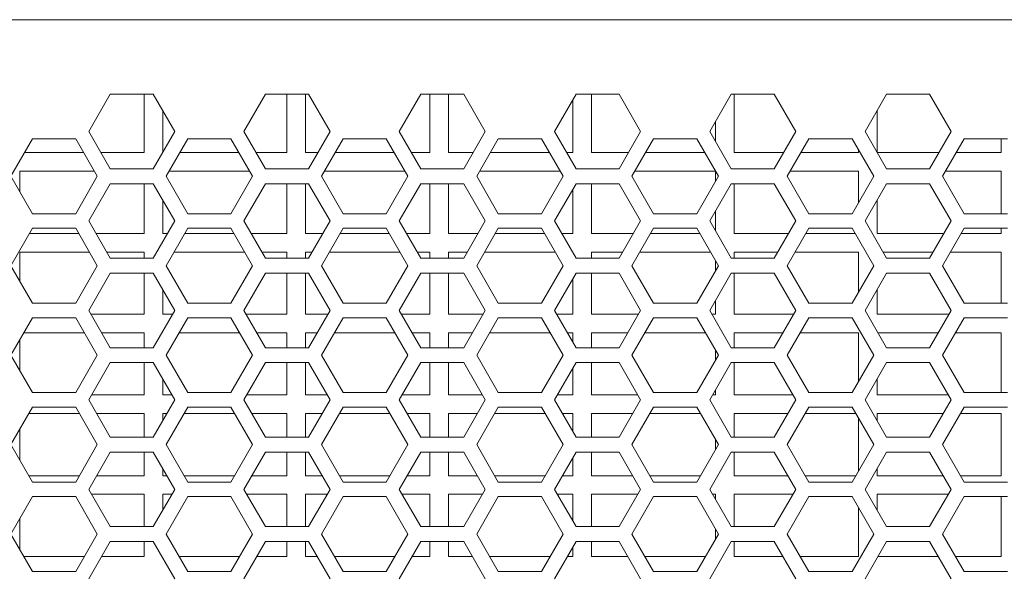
# Model space of a CAD drawing. Header units: millimetres. Extents: x -2390 to -1520, y 516 to 1788.
# Tile 5 of 33: x -2106 to -2026, y 789 to 833. Entities that reach past the tile are written whole.
import ezdxf

# ---------------------------------------------------------------- set-up
doc = ezdxf.new("R2010")
doc.units = ezdxf.units.MM

msp = doc.modelspace()

# ---------------------------------------------------------------- linework, layer by layer
at = {"color": 7, "linetype": 'ByBlock', "lineweight": 5}
for p, q in [((-1727.43, 833.265), (-2163.43, 833.265)), ((-2098.413, 827.265), (-2100.145, 824.265)), ((-2094.949, 827.265), (-2098.413, 827.265)), ((-2095.68, 827.265), (-2095.68, 822.565)), ((-2093.217, 824.265), (-2094.949, 827.265)), ((-2085.913, 827.265), (-2087.645, 824.265)), ((-2082.449, 827.265), (-2085.913, 827.265)), ((-2084.18, 827.265), (-2084.18, 822.565)), ((-2082.68, 822.565), (-2082.68, 827.265)), ((-2080.717, 824.265), (-2082.449, 827.265)), ((-2073.413, 827.265), (-2075.145, 824.265)), ((-2069.949, 827.265), (-2073.413, 827.265)), ((-2072.68, 827.265), (-2072.68, 822.565)), ((-2071.18, 822.565), (-2071.18, 827.265)), ((-2068.217, 824.265), (-2069.949, 827.265)), ((-2060.913, 827.265), (-2062.645, 824.265)), ((-2061.18, 826.802), (-2061.18, 822.565)), ((-2057.449, 827.265), (-2060.913, 827.265)), ((-2059.68, 822.565), (-2059.68, 827.265)), ((-2055.717, 824.265), (-2057.449, 827.265)), ((-2048.413, 827.265), (-2050.145, 824.265)), ((-2044.949, 827.265), (-2048.413, 827.265)), ((-2048.18, 822.565), (-2048.18, 827.265)), ((-2043.217, 824.265), (-2044.949, 827.265)), ((-2035.913, 827.265), (-2037.645, 824.265)), ((-2032.449, 827.265), (-2035.913, 827.265)), ((-2030.717, 824.265), (-2032.449, 827.265)), ((-2094.18, 822.597), (-2094.18, 825.933)), ((-2036.68, 822.593), (-2036.68, 825.936)), ((-2049.68, 825.07), (-2049.68, 823.459)), ((-2104.67, 823.677), (-2106.409, 820.665)), ((-2101.191, 823.677), (-2104.67, 823.677)), ((-2099.452, 820.665), (-2101.191, 823.677)), ((-2100.145, 824.265), (-2098.413, 821.265)), ((-2094.949, 821.265), (-2093.217, 824.265)), ((-2092.17, 823.677), (-2093.909, 820.665)), ((-2088.691, 823.677), (-2092.17, 823.677)), ((-2086.952, 820.665), (-2088.691, 823.677)), ((-2087.645, 824.265), (-2085.913, 821.265)), ((-2082.449, 821.265), (-2080.717, 824.265)), ((-2079.67, 823.677), (-2081.409, 820.665)), ((-2076.191, 823.677), (-2079.67, 823.677)), ((-2074.452, 820.665), (-2076.191, 823.677)), ((-2075.145, 824.265), (-2073.413, 821.265)), ((-2069.949, 821.265), (-2068.217, 824.265)), ((-2067.17, 823.677), (-2068.909, 820.665)), ((-2063.691, 823.677), (-2067.17, 823.677)), ((-2061.952, 820.665), (-2063.691, 823.677)), ((-2062.645, 824.265), (-2060.913, 821.265)), ((-2057.449, 821.265), (-2055.717, 824.265)), ((-2054.67, 823.677), (-2056.409, 820.665)), ((-2051.191, 823.677), (-2054.67, 823.677)), ((-2049.452, 820.665), (-2051.191, 823.677)), ((-2050.145, 824.265), (-2048.413, 821.265)), ((-2044.949, 821.265), (-2043.217, 824.265)), ((-2042.17, 823.677), (-2043.909, 820.665)), ((-2038.691, 823.677), (-2042.17, 823.677)), ((-2036.952, 820.665), (-2038.691, 823.677)), ((-2037.645, 824.265), (-2035.913, 821.265)), ((-2032.449, 821.265), (-2030.717, 824.265)), ((-2029.67, 823.677), (-2031.409, 820.665)), ((-2026.191, 823.677), (-2029.67, 823.677)), ((-2026.68, 823.677), (-2026.68, 822.565)), ((-2038.18, 822.791), (-2038.18, 822.565)), ((-2100.549, 822.565), (-2105.312, 822.565)), ((-2095.68, 822.565), (-2099.163, 822.565)), ((-2088.049, 822.565), (-2092.812, 822.565)), ((-2084.18, 822.565), (-2086.663, 822.565)), ((-2081.698, 822.565), (-2082.68, 822.565)), ((-2075.549, 822.565), (-2080.312, 822.565)), ((-2072.68, 822.565), (-2074.163, 822.565)), ((-2069.198, 822.565), (-2071.18, 822.565)), ((-2063.049, 822.565), (-2067.812, 822.565)), ((-2061.18, 822.565), (-2061.663, 822.565)), ((-2056.698, 822.565), (-2059.68, 822.565)), ((-2050.549, 822.565), (-2055.312, 822.565)), ((-2044.198, 822.565), (-2048.18, 822.565)), ((-2038.18, 822.565), (-2042.812, 822.565)), ((-2031.698, 822.565), (-2036.663, 822.565)), ((-2026.68, 822.565), (-2030.312, 822.565)), ((-2098.413, 821.265), (-2094.949, 821.265)), ((-2085.913, 821.265), (-2082.449, 821.265)), ((-2073.413, 821.265), (-2069.949, 821.265)), ((-2060.913, 821.265), (-2057.449, 821.265)), ((-2048.413, 821.265), (-2044.949, 821.265)), ((-2035.913, 821.265), (-2032.449, 821.265)), ((-2106.409, 820.665), (-2104.67, 817.652)), ((-2105.68, 821.065), (-2099.683, 821.065)), ((-2105.68, 819.401), (-2105.68, 821.065)), ((-2101.191, 817.652), (-2099.452, 820.665)), ((-2093.909, 820.665), (-2092.17, 817.652)), ((-2093.678, 821.065), (-2087.183, 821.065)), ((-2088.691, 817.652), (-2086.952, 820.665)), ((-2081.409, 820.665), (-2079.67, 817.652)), ((-2081.178, 821.065), (-2074.683, 821.065)), ((-2076.191, 817.652), (-2074.452, 820.665)), ((-2068.909, 820.665), (-2067.17, 817.652)), ((-2068.678, 821.065), (-2062.183, 821.065)), ((-2063.691, 817.652), (-2061.952, 820.665)), ((-2056.409, 820.665), (-2054.67, 817.652)), ((-2056.178, 821.065), (-2049.683, 821.065)), ((-2051.191, 817.652), (-2049.452, 820.665)), ((-2049.68, 821.059), (-2049.68, 820.27)), ((-2043.909, 820.665), (-2042.17, 817.652)), ((-2043.678, 821.065), (-2038.18, 821.065)), ((-2038.691, 817.652), (-2036.952, 820.665)), ((-2038.18, 821.065), (-2038.18, 818.538)), ((-2031.409, 820.665), (-2029.67, 817.652)), ((-2031.178, 821.065), (-2026.68, 821.065)), ((-2026.68, 821.065), (-2026.68, 817.652)), ((-2098.413, 820.065), (-2100.145, 817.065)), ((-2094.949, 820.065), (-2098.413, 820.065)), ((-2095.68, 820.065), (-2095.68, 816.065)), ((-2093.217, 817.065), (-2094.949, 820.065)), ((-2085.913, 820.065), (-2087.645, 817.065)), ((-2082.449, 820.065), (-2085.913, 820.065)), ((-2084.18, 820.065), (-2084.18, 816.065)), ((-2082.68, 816.065), (-2082.68, 820.065)), ((-2080.717, 817.065), (-2082.449, 820.065)), ((-2073.413, 820.065), (-2075.145, 817.065)), ((-2069.949, 820.065), (-2073.413, 820.065)), ((-2072.68, 820.065), (-2072.68, 816.065)), ((-2071.18, 816.065), (-2071.18, 820.065)), ((-2068.217, 817.065), (-2069.949, 820.065)), ((-2060.913, 820.065), (-2062.645, 817.065)), ((-2061.18, 819.602), (-2061.18, 816.065)), ((-2057.449, 820.065), (-2060.913, 820.065)), ((-2059.68, 816.065), (-2059.68, 820.065)), ((-2055.717, 817.065), (-2057.449, 820.065)), ((-2048.413, 820.065), (-2050.145, 817.065)), ((-2044.949, 820.065), (-2048.413, 820.065)), ((-2048.18, 816.065), (-2048.18, 820.065)), ((-2043.217, 817.065), (-2044.949, 820.065)), ((-2035.913, 820.065), (-2037.645, 817.065)), ((-2032.449, 820.065), (-2035.913, 820.065)), ((-2030.717, 817.065), (-2032.449, 820.065)), ((-2094.18, 816.065), (-2094.18, 818.733)), ((-2036.68, 816.065), (-2036.68, 818.736)), ((-2104.67, 817.652), (-2101.191, 817.652)), ((-2092.17, 817.652), (-2088.691, 817.652)), ((-2079.67, 817.652), (-2076.191, 817.652)), ((-2067.17, 817.652), (-2063.691, 817.652)), ((-2054.67, 817.652), (-2051.191, 817.652)), ((-2049.68, 817.87), (-2049.68, 816.259)), ((-2042.17, 817.652), (-2038.691, 817.652)), ((-2029.67, 817.652), (-2026.191, 817.652)), ((-2104.67, 816.477), (-2106.409, 813.465)), ((-2101.191, 816.477), (-2104.67, 816.477)), ((-2099.452, 813.465), (-2101.191, 816.477)), ((-2100.145, 817.065), (-2098.413, 814.065)), ((-2094.949, 814.065), (-2093.217, 817.065)), ((-2092.17, 816.477), (-2093.909, 813.465)), ((-2088.691, 816.477), (-2092.17, 816.477)), ((-2086.952, 813.465), (-2088.691, 816.477)), ((-2087.645, 817.065), (-2085.913, 814.065)), ((-2082.449, 814.065), (-2080.717, 817.065)), ((-2079.67, 816.477), (-2081.409, 813.465)), ((-2076.191, 816.477), (-2079.67, 816.477)), ((-2074.452, 813.465), (-2076.191, 816.477)), ((-2075.145, 817.065), (-2073.413, 814.065)), ((-2069.949, 814.065), (-2068.217, 817.065)), ((-2067.17, 816.477), (-2068.909, 813.465)), ((-2063.691, 816.477), (-2067.17, 816.477)), ((-2061.952, 813.465), (-2063.691, 816.477)), ((-2062.645, 817.065), (-2060.913, 814.065)), ((-2057.449, 814.065), (-2055.717, 817.065)), ((-2054.67, 816.477), (-2056.409, 813.465)), ((-2051.191, 816.477), (-2054.67, 816.477)), ((-2049.452, 813.465), (-2051.191, 816.477)), ((-2050.145, 817.065), (-2048.413, 814.065)), ((-2044.949, 814.065), (-2043.217, 817.065)), ((-2042.17, 816.477), (-2043.909, 813.465)), ((-2038.691, 816.477), (-2042.17, 816.477)), ((-2036.952, 813.465), (-2038.691, 816.477)), ((-2037.645, 817.065), (-2035.913, 814.065)), ((-2032.449, 814.065), (-2030.717, 817.065)), ((-2029.67, 816.477), (-2031.409, 813.465)), ((-2026.191, 816.477), (-2029.67, 816.477)), ((-2026.68, 816.477), (-2026.68, 816.065)), ((-2100.953, 816.065), (-2104.908, 816.065)), ((-2095.68, 816.065), (-2099.567, 816.065)), ((-2093.794, 816.065), (-2094.18, 816.065)), ((-2088.453, 816.065), (-2092.408, 816.065)), ((-2084.18, 816.065), (-2087.067, 816.065)), ((-2081.294, 816.065), (-2082.68, 816.065)), ((-2075.953, 816.065), (-2079.908, 816.065)), ((-2072.68, 816.065), (-2074.567, 816.065)), ((-2068.794, 816.065), (-2071.18, 816.065)), ((-2063.453, 816.065), (-2067.408, 816.065)), ((-2061.18, 816.065), (-2062.067, 816.065)), ((-2056.294, 816.065), (-2059.68, 816.065)), ((-2050.953, 816.065), (-2054.908, 816.065)), ((-2043.794, 816.065), (-2048.18, 816.065)), ((-2038.453, 816.065), (-2042.408, 816.065)), ((-2031.294, 816.065), (-2036.68, 816.065)), ((-2026.68, 816.065), (-2029.908, 816.065)), ((-2105.68, 814.565), (-2100.087, 814.565)), ((-2105.68, 812.201), (-2105.68, 814.565)), ((-2098.701, 814.565), (-2095.68, 814.565)), ((-2098.413, 814.065), (-2094.949, 814.065)), ((-2095.68, 814.565), (-2095.68, 814.065)), ((-2093.274, 814.565), (-2087.587, 814.565)), ((-2086.201, 814.565), (-2084.18, 814.565)), ((-2085.913, 814.065), (-2082.449, 814.065)), ((-2084.18, 814.565), (-2084.18, 814.065)), ((-2082.68, 814.565), (-2082.16, 814.565)), ((-2082.68, 814.065), (-2082.68, 814.565)), ((-2080.774, 814.565), (-2075.087, 814.565)), ((-2073.701, 814.565), (-2072.68, 814.565)), ((-2073.413, 814.065), (-2069.949, 814.065)), ((-2072.68, 814.565), (-2072.68, 814.065)), ((-2071.18, 814.565), (-2069.66, 814.565)), ((-2071.18, 814.065), (-2071.18, 814.565)), ((-2068.274, 814.565), (-2062.587, 814.565)), ((-2061.201, 814.565), (-2061.18, 814.565)), ((-2061.18, 814.565), (-2061.18, 814.527)), ((-2060.913, 814.065), (-2057.449, 814.065)), ((-2059.68, 814.565), (-2057.16, 814.565)), ((-2059.68, 814.065), (-2059.68, 814.565)), ((-2055.774, 814.565), (-2050.087, 814.565)), ((-2048.413, 814.065), (-2044.949, 814.065)), ((-2048.18, 814.565), (-2044.66, 814.565)), ((-2048.18, 814.065), (-2048.18, 814.565)), ((-2043.274, 814.565), (-2038.18, 814.565)), ((-2038.18, 814.565), (-2038.18, 811.338)), ((-2036.201, 814.565), (-2032.16, 814.565)), ((-2035.913, 814.065), (-2032.449, 814.065)), ((-2030.774, 814.565), (-2026.68, 814.565)), ((-2026.68, 814.565), (-2026.68, 810.452)), ((-2106.409, 813.465), (-2104.67, 810.452)), ((-2101.191, 810.452), (-2099.452, 813.465)), ((-2093.909, 813.465), (-2092.17, 810.452)), ((-2088.691, 810.452), (-2086.952, 813.465)), ((-2081.409, 813.465), (-2079.67, 810.452)), ((-2076.191, 810.452), (-2074.452, 813.465)), ((-2068.909, 813.465), (-2067.17, 810.452)), ((-2063.691, 810.452), (-2061.952, 813.465)), ((-2056.409, 813.465), (-2054.67, 810.452)), ((-2051.191, 810.452), (-2049.452, 813.465)), ((-2049.68, 813.859), (-2049.68, 813.07)), ((-2043.909, 813.465), (-2042.17, 810.452)), ((-2038.691, 810.452), (-2036.952, 813.465)), ((-2031.409, 813.465), (-2029.67, 810.452)), ((-2098.413, 812.865), (-2100.145, 809.865)), ((-2094.949, 812.865), (-2098.413, 812.865)), ((-2095.68, 812.865), (-2095.68, 809.565)), ((-2093.217, 809.865), (-2094.949, 812.865)), ((-2085.913, 812.865), (-2087.645, 809.865)), ((-2082.449, 812.865), (-2085.913, 812.865)), ((-2084.18, 812.865), (-2084.18, 809.565)), ((-2082.68, 809.565), (-2082.68, 812.865)), ((-2080.717, 809.865), (-2082.449, 812.865)), ((-2073.413, 812.865), (-2075.145, 809.865)), ((-2069.949, 812.865), (-2073.413, 812.865)), ((-2072.68, 812.865), (-2072.68, 809.565)), ((-2071.18, 809.565), (-2071.18, 812.865)), ((-2068.217, 809.865), (-2069.949, 812.865)), ((-2060.913, 812.865), (-2062.645, 809.865)), ((-2057.449, 812.865), (-2060.913, 812.865)), ((-2059.68, 809.565), (-2059.68, 812.865)), ((-2055.717, 809.865), (-2057.449, 812.865)), ((-2048.413, 812.865), (-2050.145, 809.865)), ((-2044.949, 812.865), (-2048.413, 812.865)), ((-2048.18, 809.565), (-2048.18, 812.865)), ((-2043.217, 809.865), (-2044.949, 812.865)), ((-2035.913, 812.865), (-2037.645, 809.865)), ((-2032.449, 812.865), (-2035.913, 812.865)), ((-2030.717, 809.865), (-2032.449, 812.865)), ((-2061.18, 812.402), (-2061.18, 809.565)), ((-2094.18, 809.565), (-2094.18, 811.533)), ((-2036.68, 809.565), (-2036.68, 811.536)), ((-2104.67, 810.452), (-2101.191, 810.452)), ((-2092.17, 810.452), (-2088.691, 810.452)), ((-2079.67, 810.452), (-2076.191, 810.452)), ((-2067.17, 810.452), (-2063.691, 810.452)), ((-2054.67, 810.452), (-2051.191, 810.452)), ((-2049.68, 810.67), (-2049.68, 809.565)), ((-2042.17, 810.452), (-2038.691, 810.452)), ((-2029.67, 810.452), (-2026.191, 810.452)), ((-2104.67, 809.277), (-2106.409, 806.265)), ((-2101.191, 809.277), (-2104.67, 809.277)), ((-2099.452, 806.265), (-2101.191, 809.277)), ((-2100.145, 809.865), (-2098.413, 806.865)), ((-2095.68, 809.565), (-2099.972, 809.565)), ((-2094.949, 806.865), (-2093.217, 809.865)), ((-2093.39, 809.565), (-2094.18, 809.565)), ((-2092.17, 809.277), (-2093.909, 806.265)), ((-2088.691, 809.277), (-2092.17, 809.277)), ((-2086.952, 806.265), (-2088.691, 809.277)), ((-2087.645, 809.865), (-2085.913, 806.865)), ((-2084.18, 809.565), (-2087.472, 809.565)), ((-2080.89, 809.565), (-2082.68, 809.565)), ((-2082.449, 806.865), (-2080.717, 809.865)), ((-2079.67, 809.277), (-2081.409, 806.265)), ((-2076.191, 809.277), (-2079.67, 809.277)), ((-2074.452, 806.265), (-2076.191, 809.277)), ((-2075.145, 809.865), (-2073.413, 806.865)), ((-2072.68, 809.565), (-2074.972, 809.565)), ((-2068.39, 809.565), (-2071.18, 809.565)), ((-2069.949, 806.865), (-2068.217, 809.865)), ((-2067.17, 809.277), (-2068.909, 806.265)), ((-2063.691, 809.277), (-2067.17, 809.277)), ((-2061.952, 806.265), (-2063.691, 809.277)), ((-2062.645, 809.865), (-2060.913, 806.865)), ((-2061.18, 809.565), (-2062.472, 809.565)), ((-2055.89, 809.565), (-2059.68, 809.565)), ((-2057.449, 806.865), (-2055.717, 809.865)), ((-2054.67, 809.277), (-2056.409, 806.265)), ((-2051.191, 809.277), (-2054.67, 809.277)), ((-2049.452, 806.265), (-2051.191, 809.277)), ((-2050.145, 809.865), (-2048.413, 806.865)), ((-2049.68, 809.565), (-2049.972, 809.565)), ((-2043.39, 809.565), (-2048.18, 809.565)), ((-2044.949, 806.865), (-2043.217, 809.865)), ((-2042.17, 809.277), (-2043.909, 806.265)), ((-2038.691, 809.277), (-2042.17, 809.277)), ((-2036.952, 806.265), (-2038.691, 809.277)), ((-2037.645, 809.865), (-2035.913, 806.865)), ((-2030.89, 809.565), (-2036.68, 809.565)), ((-2032.449, 806.865), (-2030.717, 809.865)), ((-2029.67, 809.277), (-2031.409, 806.265)), ((-2026.191, 809.277), (-2029.67, 809.277)), ((-2105.37, 808.065), (-2100.491, 808.065)), ((-2099.105, 808.065), (-2095.68, 808.065)), ((-2095.68, 808.065), (-2095.68, 806.865)), ((-2092.87, 808.065), (-2087.991, 808.065)), ((-2086.606, 808.065), (-2084.18, 808.065)), ((-2084.18, 808.065), (-2084.18, 806.865)), ((-2082.68, 808.065), (-2081.756, 808.065)), ((-2082.68, 806.865), (-2082.68, 808.065)), ((-2080.37, 808.065), (-2075.491, 808.065)), ((-2074.106, 808.065), (-2072.68, 808.065)), ((-2072.68, 808.065), (-2072.68, 806.865)), ((-2071.18, 808.065), (-2069.256, 808.065)), ((-2071.18, 806.865), (-2071.18, 808.065)), ((-2067.87, 808.065), (-2062.991, 808.065)), ((-2061.606, 808.065), (-2061.18, 808.065)), ((-2061.18, 808.065), (-2061.18, 807.327)), ((-2059.68, 808.065), (-2056.756, 808.065)), ((-2059.68, 806.865), (-2059.68, 808.065)), ((-2055.37, 808.065), (-2050.491, 808.065)), ((-2048.18, 808.065), (-2044.256, 808.065)), ((-2048.18, 806.865), (-2048.18, 808.065)), ((-2042.87, 808.065), (-2038.18, 808.065)), ((-2038.18, 808.065), (-2038.18, 804.138)), ((-2036.606, 808.065), (-2031.756, 808.065)), ((-2030.37, 808.065), (-2026.68, 808.065)), ((-2026.68, 808.065), (-2026.68, 803.252)), ((-2105.68, 805.001), (-2105.68, 807.529)), ((-2106.409, 806.265), (-2104.67, 803.252)), ((-2101.191, 803.252), (-2099.452, 806.265)), ((-2098.413, 806.865), (-2094.949, 806.865)), ((-2093.909, 806.265), (-2092.17, 803.252)), ((-2088.691, 803.252), (-2086.952, 806.265)), ((-2085.913, 806.865), (-2082.449, 806.865)), ((-2081.409, 806.265), (-2079.67, 803.252)), ((-2076.191, 803.252), (-2074.452, 806.265)), ((-2073.413, 806.865), (-2069.949, 806.865)), ((-2068.909, 806.265), (-2067.17, 803.252)), ((-2063.691, 803.252), (-2061.952, 806.265)), ((-2060.913, 806.865), (-2057.449, 806.865)), ((-2056.409, 806.265), (-2054.67, 803.252)), ((-2051.191, 803.252), (-2049.452, 806.265)), ((-2049.68, 806.659), (-2049.68, 805.87)), ((-2048.413, 806.865), (-2044.949, 806.865)), ((-2043.909, 806.265), (-2042.17, 803.252)), ((-2038.691, 803.252), (-2036.952, 806.265)), ((-2035.913, 806.865), (-2032.449, 806.865)), ((-2031.409, 806.265), (-2029.67, 803.252)), ((-2098.413, 805.665), (-2100.145, 802.665)), ((-2094.949, 805.665), (-2098.413, 805.665)), ((-2095.68, 805.665), (-2095.68, 803.065)), ((-2093.217, 802.665), (-2094.949, 805.665)), ((-2085.913, 805.665), (-2087.645, 802.665)), ((-2082.449, 805.665), (-2085.913, 805.665)), ((-2084.18, 805.665), (-2084.18, 803.065)), ((-2082.68, 803.065), (-2082.68, 805.665)), ((-2080.717, 802.665), (-2082.449, 805.665)), ((-2073.413, 805.665), (-2075.145, 802.665)), ((-2069.949, 805.665), (-2073.413, 805.665)), ((-2072.68, 805.665), (-2072.68, 803.065)), ((-2071.18, 803.065), (-2071.18, 805.665)), ((-2068.217, 802.665), (-2069.949, 805.665)), ((-2060.913, 805.665), (-2062.645, 802.665)), ((-2057.449, 805.665), (-2060.913, 805.665)), ((-2059.68, 803.065), (-2059.68, 805.665)), ((-2055.717, 802.665), (-2057.449, 805.665)), ((-2048.413, 805.665), (-2050.145, 802.665)), ((-2044.949, 805.665), (-2048.413, 805.665)), ((-2048.18, 803.065), (-2048.18, 805.665)), ((-2043.217, 802.665), (-2044.949, 805.665)), ((-2035.913, 805.665), (-2037.645, 802.665)), ((-2032.449, 805.665), (-2035.913, 805.665)), ((-2030.717, 802.665), (-2032.449, 805.665)), ((-2061.18, 805.202), (-2061.18, 803.065)), ((-2094.18, 803.065), (-2094.18, 804.333)), ((-2036.68, 803.065), (-2036.68, 804.336)), ((-2104.67, 803.252), (-2101.191, 803.252)), ((-2095.68, 803.065), (-2099.914, 803.065)), ((-2093.447, 803.065), (-2094.18, 803.065)), ((-2092.17, 803.252), (-2088.691, 803.252)), ((-2084.18, 803.065), (-2087.414, 803.065)), ((-2080.947, 803.065), (-2082.68, 803.065)), ((-2079.67, 803.252), (-2076.191, 803.252)), ((-2072.68, 803.065), (-2074.914, 803.065)), ((-2068.447, 803.065), (-2071.18, 803.065)), ((-2067.17, 803.252), (-2063.691, 803.252)), ((-2061.18, 803.065), (-2062.414, 803.065)), ((-2055.947, 803.065), (-2059.68, 803.065)), ((-2054.67, 803.252), (-2051.191, 803.252)), ((-2049.68, 803.065), (-2049.914, 803.065)), ((-2049.68, 803.47), (-2049.68, 803.065)), ((-2043.447, 803.065), (-2048.18, 803.065)), ((-2042.17, 803.252), (-2038.691, 803.252)), ((-2030.947, 803.065), (-2036.68, 803.065)), ((-2029.67, 803.252), (-2026.191, 803.252)), ((-2100.145, 802.665), (-2098.413, 799.665)), ((-2094.949, 799.665), (-2093.217, 802.665)), ((-2087.645, 802.665), (-2085.913, 799.665)), ((-2082.449, 799.665), (-2080.717, 802.665)), ((-2075.145, 802.665), (-2073.413, 799.665)), ((-2069.949, 799.665), (-2068.217, 802.665)), ((-2062.645, 802.665), (-2060.913, 799.665)), ((-2057.449, 799.665), (-2055.717, 802.665)), ((-2050.145, 802.665), (-2048.413, 799.665)), ((-2044.949, 799.665), (-2043.217, 802.665)), ((-2037.645, 802.665), (-2035.913, 799.665)), ((-2032.449, 799.665), (-2030.717, 802.665)), ((-2104.67, 802.077), (-2106.409, 799.065)), ((-2104.966, 801.565), (-2100.895, 801.565)), ((-2101.191, 802.077), (-2104.67, 802.077)), ((-2099.452, 799.065), (-2101.191, 802.077)), ((-2099.51, 801.565), (-2095.68, 801.565)), ((-2095.68, 801.565), (-2095.68, 799.665)), ((-2094.18, 801.565), (-2093.852, 801.565)), ((-2094.18, 800.997), (-2094.18, 801.565)), ((-2092.17, 802.077), (-2093.909, 799.065)), ((-2092.466, 801.565), (-2088.395, 801.565)), ((-2088.691, 802.077), (-2092.17, 802.077)), ((-2086.952, 799.065), (-2088.691, 802.077)), ((-2087.01, 801.565), (-2084.18, 801.565)), ((-2084.18, 801.565), (-2084.18, 799.665)), ((-2082.68, 801.565), (-2081.352, 801.565)), ((-2082.68, 799.665), (-2082.68, 801.565)), ((-2079.67, 802.077), (-2081.409, 799.065)), ((-2079.966, 801.565), (-2075.895, 801.565)), ((-2076.191, 802.077), (-2079.67, 802.077)), ((-2074.452, 799.065), (-2076.191, 802.077)), ((-2074.51, 801.565), (-2072.68, 801.565)), ((-2072.68, 801.565), (-2072.68, 799.665)), ((-2071.18, 801.565), (-2068.852, 801.565)), ((-2071.18, 799.665), (-2071.18, 801.565)), ((-2067.17, 802.077), (-2068.909, 799.065)), ((-2067.466, 801.565), (-2063.395, 801.565)), ((-2063.691, 802.077), (-2067.17, 802.077)), ((-2061.952, 799.065), (-2063.691, 802.077)), ((-2062.01, 801.565), (-2061.18, 801.565)), ((-2061.18, 801.565), (-2061.18, 800.127)), ((-2059.68, 801.565), (-2056.352, 801.565)), ((-2059.68, 799.665), (-2059.68, 801.565)), ((-2054.67, 802.077), (-2056.409, 799.065)), ((-2054.966, 801.565), (-2050.895, 801.565)), ((-2051.191, 802.077), (-2054.67, 802.077)), ((-2049.452, 799.065), (-2051.191, 802.077)), ((-2048.18, 801.565), (-2043.852, 801.565)), ((-2048.18, 799.665), (-2048.18, 801.565)), ((-2042.17, 802.077), (-2043.909, 799.065)), ((-2042.466, 801.565), (-2038.395, 801.565)), ((-2038.691, 802.077), (-2042.17, 802.077)), ((-2036.952, 799.065), (-2038.691, 802.077)), ((-2036.68, 801.565), (-2031.352, 801.565)), ((-2036.68, 800.993), (-2036.68, 801.565)), ((-2029.67, 802.077), (-2031.409, 799.065)), ((-2029.966, 801.565), (-2026.68, 801.565)), ((-2026.191, 802.077), (-2029.67, 802.077)), ((-2026.68, 801.565), (-2026.68, 796.565)), ((-2038.18, 801.191), (-2038.18, 796.938)), ((-2105.68, 797.801), (-2105.68, 800.329)), ((-2106.409, 799.065), (-2104.67, 796.052)), ((-2101.191, 796.052), (-2099.452, 799.065)), ((-2098.413, 799.665), (-2094.949, 799.665)), ((-2093.909, 799.065), (-2092.17, 796.052)), ((-2088.691, 796.052), (-2086.952, 799.065)), ((-2085.913, 799.665), (-2082.449, 799.665)), ((-2081.409, 799.065), (-2079.67, 796.052)), ((-2076.191, 796.052), (-2074.452, 799.065)), ((-2073.413, 799.665), (-2069.949, 799.665)), ((-2068.909, 799.065), (-2067.17, 796.052)), ((-2063.691, 796.052), (-2061.952, 799.065)), ((-2060.913, 799.665), (-2057.449, 799.665)), ((-2056.409, 799.065), (-2054.67, 796.052)), ((-2051.191, 796.052), (-2049.452, 799.065)), ((-2049.68, 799.459), (-2049.68, 798.67)), ((-2048.413, 799.665), (-2044.949, 799.665)), ((-2043.909, 799.065), (-2042.17, 796.052)), ((-2038.691, 796.052), (-2036.952, 799.065)), ((-2035.913, 799.665), (-2032.449, 799.665)), ((-2031.409, 799.065), (-2029.67, 796.052)), ((-2098.413, 798.465), (-2100.145, 795.465)), ((-2094.949, 798.465), (-2098.413, 798.465)), ((-2095.68, 798.465), (-2095.68, 796.565)), ((-2093.217, 795.465), (-2094.949, 798.465)), ((-2085.913, 798.465), (-2087.645, 795.465)), ((-2082.449, 798.465), (-2085.913, 798.465)), ((-2084.18, 798.465), (-2084.18, 796.565)), ((-2082.68, 796.565), (-2082.68, 798.465)), ((-2080.717, 795.465), (-2082.449, 798.465)), ((-2073.413, 798.465), (-2075.145, 795.465)), ((-2069.949, 798.465), (-2073.413, 798.465)), ((-2072.68, 798.465), (-2072.68, 796.565)), ((-2071.18, 796.565), (-2071.18, 798.465)), ((-2068.217, 795.465), (-2069.949, 798.465)), ((-2060.913, 798.465), (-2062.645, 795.465)), ((-2057.449, 798.465), (-2060.913, 798.465)), ((-2059.68, 796.565), (-2059.68, 798.465)), ((-2055.717, 795.465), (-2057.449, 798.465)), ((-2048.413, 798.465), (-2050.145, 795.465)), ((-2044.949, 798.465), (-2048.413, 798.465)), ((-2048.18, 796.565), (-2048.18, 798.465)), ((-2043.217, 795.465), (-2044.949, 798.465)), ((-2035.913, 798.465), (-2037.645, 795.465)), ((-2032.449, 798.465), (-2035.913, 798.465)), ((-2030.717, 795.465), (-2032.449, 798.465)), ((-2061.18, 798.002), (-2061.18, 796.565)), ((-2094.18, 796.565), (-2094.18, 797.133)), ((-2036.68, 796.565), (-2036.68, 797.136)), ((-2100.895, 796.565), (-2104.966, 796.565)), ((-2104.67, 796.052), (-2101.191, 796.052)), ((-2095.68, 796.565), (-2099.51, 796.565)), ((-2093.852, 796.565), (-2094.18, 796.565)), ((-2088.395, 796.565), (-2092.466, 796.565)), ((-2092.17, 796.052), (-2088.691, 796.052)), ((-2084.18, 796.565), (-2087.01, 796.565)), ((-2081.352, 796.565), (-2082.68, 796.565)), ((-2075.895, 796.565), (-2079.966, 796.565)), ((-2079.67, 796.052), (-2076.191, 796.052)), ((-2072.68, 796.565), (-2074.51, 796.565)), ((-2068.852, 796.565), (-2071.18, 796.565)), ((-2063.395, 796.565), (-2067.466, 796.565)), ((-2067.17, 796.052), (-2063.691, 796.052)), ((-2061.18, 796.565), (-2062.01, 796.565)), ((-2056.352, 796.565), (-2059.68, 796.565)), ((-2050.895, 796.565), (-2054.966, 796.565)), ((-2054.67, 796.052), (-2051.191, 796.052)), ((-2043.852, 796.565), (-2048.18, 796.565)), ((-2038.395, 796.565), (-2042.466, 796.565)), ((-2042.17, 796.052), (-2038.691, 796.052)), ((-2031.352, 796.565), (-2036.68, 796.565)), ((-2026.68, 796.565), (-2029.966, 796.565)), ((-2029.67, 796.052), (-2026.191, 796.052)), ((-2100.145, 795.465), (-2098.413, 792.465)), ((-2099.914, 795.065), (-2095.68, 795.065)), ((-2095.68, 795.065), (-2095.68, 792.465)), ((-2094.949, 792.465), (-2093.217, 795.465)), ((-2094.18, 795.065), (-2093.447, 795.065)), ((-2094.18, 793.797), (-2094.18, 795.065)), ((-2087.645, 795.465), (-2085.913, 792.465)), ((-2087.414, 795.065), (-2084.18, 795.065)), ((-2084.18, 795.065), (-2084.18, 792.465)), ((-2082.68, 795.065), (-2080.947, 795.065)), ((-2082.68, 792.465), (-2082.68, 795.065)), ((-2082.449, 792.465), (-2080.717, 795.465)), ((-2075.145, 795.465), (-2073.413, 792.465)), ((-2074.914, 795.065), (-2072.68, 795.065)), ((-2072.68, 795.065), (-2072.68, 792.465)), ((-2071.18, 795.065), (-2068.447, 795.065)), ((-2071.18, 792.465), (-2071.18, 795.065)), ((-2069.949, 792.465), (-2068.217, 795.465)), ((-2062.645, 795.465), (-2060.913, 792.465)), ((-2062.414, 795.065), (-2061.18, 795.065)), ((-2061.18, 795.065), (-2061.18, 792.927)), ((-2059.68, 795.065), (-2055.947, 795.065)), ((-2059.68, 792.465), (-2059.68, 795.065)), ((-2057.449, 792.465), (-2055.717, 795.465)), ((-2050.145, 795.465), (-2048.413, 792.465)), ((-2049.914, 795.065), (-2049.68, 795.065)), ((-2049.68, 795.065), (-2049.68, 794.659)), ((-2048.18, 795.065), (-2043.447, 795.065)), ((-2048.18, 792.465), (-2048.18, 795.065)), ((-2044.949, 792.465), (-2043.217, 795.465)), ((-2037.645, 795.465), (-2035.913, 792.465)), ((-2036.68, 795.065), (-2030.947, 795.065)), ((-2036.68, 793.793), (-2036.68, 795.065)), ((-2032.449, 792.465), (-2030.717, 795.465)), ((-2104.67, 794.877), (-2106.409, 791.865)), ((-2101.191, 794.877), (-2104.67, 794.877)), ((-2099.452, 791.865), (-2101.191, 794.877)), ((-2092.17, 794.877), (-2093.909, 791.865)), ((-2088.691, 794.877), (-2092.17, 794.877)), ((-2086.952, 791.865), (-2088.691, 794.877)), ((-2079.67, 794.877), (-2081.409, 791.865)), ((-2076.191, 794.877), (-2079.67, 794.877)), ((-2074.452, 791.865), (-2076.191, 794.877)), ((-2067.17, 794.877), (-2068.909, 791.865)), ((-2063.691, 794.877), (-2067.17, 794.877)), ((-2061.952, 791.865), (-2063.691, 794.877)), ((-2054.67, 794.877), (-2056.409, 791.865)), ((-2051.191, 794.877), (-2054.67, 794.877)), ((-2049.452, 791.865), (-2051.191, 794.877)), ((-2042.17, 794.877), (-2043.909, 791.865)), ((-2038.691, 794.877), (-2042.17, 794.877)), ((-2036.952, 791.865), (-2038.691, 794.877)), ((-2029.67, 794.877), (-2031.409, 791.865)), ((-2026.191, 794.877), (-2029.67, 794.877)), ((-2026.68, 794.877), (-2026.68, 790.065)), ((-2038.18, 793.991), (-2038.18, 790.065)), ((-2105.68, 790.601), (-2105.68, 793.129)), ((-2106.409, 791.865), (-2104.67, 788.852)), ((-2101.191, 788.852), (-2099.452, 791.865)), ((-2098.413, 792.465), (-2094.949, 792.465)), ((-2093.909, 791.865), (-2092.17, 788.852)), ((-2088.691, 788.852), (-2086.952, 791.865)), ((-2085.913, 792.465), (-2082.449, 792.465)), ((-2081.409, 791.865), (-2079.67, 788.852)), ((-2076.191, 788.852), (-2074.452, 791.865)), ((-2073.413, 792.465), (-2069.949, 792.465)), ((-2068.909, 791.865), (-2067.17, 788.852)), ((-2063.691, 788.852), (-2061.952, 791.865)), ((-2060.913, 792.465), (-2057.449, 792.465)), ((-2056.409, 791.865), (-2054.67, 788.852)), ((-2051.191, 788.852), (-2049.452, 791.865)), ((-2049.68, 792.259), (-2049.68, 791.47)), ((-2048.413, 792.465), (-2044.949, 792.465)), ((-2043.909, 791.865), (-2042.17, 788.852)), ((-2038.691, 788.852), (-2036.952, 791.865)), ((-2035.913, 792.465), (-2032.449, 792.465)), ((-2031.409, 791.865), (-2029.67, 788.852)), ((-2098.413, 791.265), (-2100.145, 788.265)), ((-2094.949, 791.265), (-2098.413, 791.265)), ((-2095.68, 791.265), (-2095.68, 790.065)), ((-2093.217, 788.265), (-2094.949, 791.265)), ((-2085.913, 791.265), (-2087.645, 788.265)), ((-2082.449, 791.265), (-2085.913, 791.265)), ((-2084.18, 791.265), (-2084.18, 790.065)), ((-2082.68, 790.065), (-2082.68, 791.265)), ((-2080.717, 788.265), (-2082.449, 791.265)), ((-2073.413, 791.265), (-2075.145, 788.265)), ((-2069.949, 791.265), (-2073.413, 791.265)), ((-2072.68, 791.265), (-2072.68, 790.065)), ((-2071.18, 790.065), (-2071.18, 791.265)), ((-2068.217, 788.265), (-2069.949, 791.265)), ((-2060.913, 791.265), (-2062.645, 788.265)), ((-2057.449, 791.265), (-2060.913, 791.265)), ((-2059.68, 790.065), (-2059.68, 791.265)), ((-2055.717, 788.265), (-2057.449, 791.265)), ((-2048.413, 791.265), (-2050.145, 788.265)), ((-2044.949, 791.265), (-2048.413, 791.265)), ((-2048.18, 790.065), (-2048.18, 791.265)), ((-2043.217, 788.265), (-2044.949, 791.265)), ((-2035.913, 791.265), (-2037.645, 788.265)), ((-2032.449, 791.265), (-2035.913, 791.265)), ((-2030.717, 788.265), (-2032.449, 791.265)), ((-2061.18, 790.802), (-2061.18, 790.065)), ((-2100.491, 790.065), (-2105.37, 790.065)), ((-2095.68, 790.065), (-2099.105, 790.065)), ((-2087.991, 790.065), (-2092.87, 790.065)), ((-2084.18, 790.065), (-2086.606, 790.065)), ((-2081.756, 790.065), (-2082.68, 790.065)), ((-2075.491, 790.065), (-2080.37, 790.065)), ((-2072.68, 790.065), (-2074.106, 790.065)), ((-2069.256, 790.065), (-2071.18, 790.065)), ((-2062.991, 790.065), (-2067.87, 790.065)), ((-2061.18, 790.065), (-2061.606, 790.065)), ((-2056.756, 790.065), (-2059.68, 790.065)), ((-2050.491, 790.065), (-2055.37, 790.065)), ((-2044.256, 790.065), (-2048.18, 790.065)), ((-2038.18, 790.065), (-2042.87, 790.065)), ((-2031.756, 790.065), (-2036.606, 790.065)), ((-2026.68, 790.065), (-2030.37, 790.065)), ((-2104.67, 788.852), (-2101.191, 788.852)), ((-2092.17, 788.852), (-2088.691, 788.852)), ((-2079.67, 788.852), (-2076.191, 788.852)), ((-2067.17, 788.852), (-2063.691, 788.852)), ((-2054.67, 788.852), (-2051.191, 788.852)), ((-2042.17, 788.852), (-2038.691, 788.852)), ((-2029.67, 788.852), (-2026.191, 788.852))]:
    msp.add_line(p, q, dxfattribs=at)

doc.saveas('drawing.dxf')
